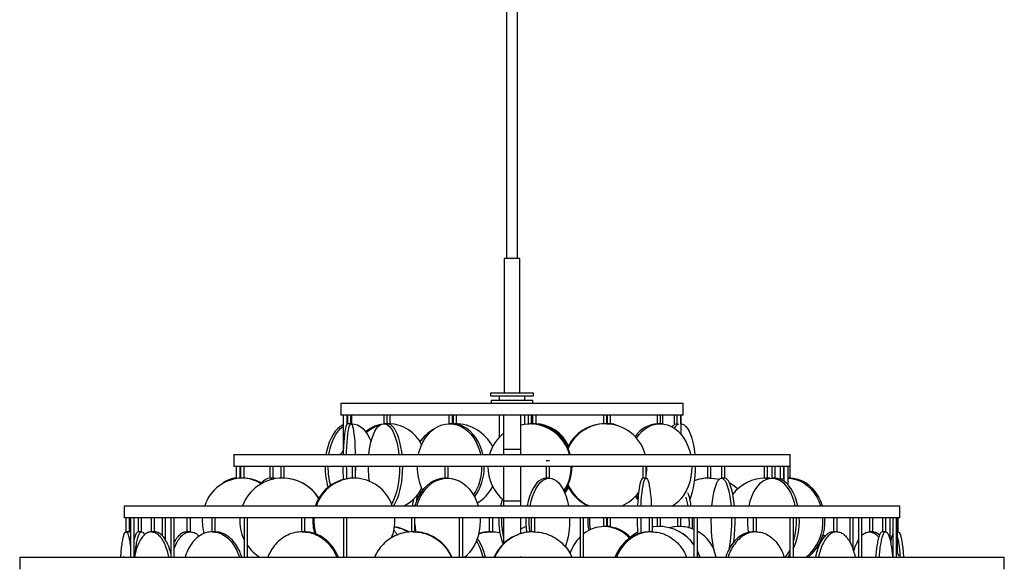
# Model space of a CAD drawing. Header units: millimetres. Extents: x 599 to 2581, y 477 to 2698.
# Tile 19 of 31: x 618 to 1193, y 1762 to 2079. Entities that reach past the tile are written whole.
import ezdxf

# ---------------------------------------------------------------- set-up
doc = ezdxf.new("R2010")
doc.units = ezdxf.units.MM

msp = doc.modelspace()

# ---------------------------------------------------------------- linework, layer by layer
at = {"color": 7, "linetype": 'Continuous', "lineweight": 25}
for p, q in [((902.68, 2617.3), (902.68, 1939.67)), ((909.18, 1939.67), (909.18, 2617.3)), ((901.28, 1939.67), (901.28, 1861.17)), ((910.58, 1939.67), (901.28, 1939.67)), ((910.58, 1861.17), (910.58, 1939.67)), ((893.43, 1861.17), (893.43, 1859.37)), ((893.43, 1861.17), (918.43, 1861.17)), ((893.43, 1859.37), (918.43, 1859.37)), ((898.43, 1859.37), (898.43, 1856.67)), ((913.43, 1856.67), (913.43, 1859.37)), ((918.43, 1859.37), (918.43, 1861.17)), ((805.93, 1855.17), (805.93, 1848.17)), ((805.93, 1855.17), (1005.93, 1855.17)), ((893.68, 1856.67), (893.68, 1855.17)), ((918.18, 1856.67), (893.68, 1856.67)), ((918.18, 1855.17), (918.18, 1856.67)), ((1005.93, 1848.17), (1005.93, 1855.17)), ((1005.93, 1848.17), (805.93, 1848.17)), ((807.43, 1848.17), (807.43, 1828.36)), ((809.43, 1848.17), (809.43, 1842.76)), ((809.87, 1848.17), (809.87, 1843.1)), ((811.87, 1843.1), (811.87, 1848.17)), ((812.49, 1843.1), (812.49, 1848.17)), ((831.02, 1848.17), (831.02, 1843.1)), ((833.02, 1843.1), (833.02, 1848.17)), ((834.75, 1843.1), (834.75, 1848.17)), ((869.11, 1848.17), (869.11, 1843.1)), ((871.11, 1843.09), (871.11, 1848.17)), ((871.54, 1848.17), (871.54, 1843.08)), ((873.54, 1843.08), (873.54, 1848.17)), ((898.43, 1848.17), (898.43, 1835.22)), ((900.93, 1848.17), (900.93, 1828.17)), ((910.93, 1848.17), (910.93, 1828.17)), ((913.43, 1842.94), (913.43, 1848.17)), ((915.4, 1848.17), (915.4, 1843.09)), ((917.4, 1843.08), (917.4, 1848.17)), ((917.98, 1848.17), (917.98, 1843.1)), ((919.98, 1843.09), (919.98, 1848.17)), ((959.3, 1848.17), (959.3, 1843.09)), ((961.3, 1843.09), (961.3, 1848.17)), ((961.44, 1848.17), (961.44, 1843.1)), ((963.44, 1843.1), (963.44, 1848.17)), ((990.73, 1848.17), (990.73, 1843.09)), ((992.73, 1843.1), (992.73, 1848.17)), ((993.94, 1843.1), (993.94, 1848.17)), ((1000.73, 1848.17), (1000.73, 1842.52)), ((1002.43, 1842.81), (1002.43, 1848.17)), ((1004.43, 1848.17), (1004.43, 1837.1)), ((1004.52, 1843.1), (1004.52, 1848.17)), ((809.69, 1843.04), (809.43, 1843.01)), ((811.94, 1843.09), (812.32, 1843.1)), ((833.27, 1843.1), (833.02, 1843.1)), ((833.33, 1843.08), (834.22, 1843.1)), ((872.53, 1843.1), (871.52, 1843.08)), ((871.54, 1843.08), (872.55, 1843.1)), ((917.62, 1843.08), (918.53, 1843.1)), ((961.22, 1843.09), (961.62, 1843.1)), ((961.62, 1843.1), (963.22, 1842.95)), ((994.27, 1842.98), (993.93, 1843.1)), ((743.43, 1825.17), (743.43, 1818.17)), ((743.43, 1825.17), (1068.43, 1825.17)), ((900.93, 1828.17), (910.93, 1828.17)), ((900.93, 1828.17), (900.93, 1825.17)), ((910.93, 1828.17), (910.93, 1825.17)), ((1068.43, 1818.17), (1068.43, 1825.17)), ((1068.43, 1818.17), (743.43, 1818.17)), ((744.93, 1818.17), (744.93, 1811.15)), ((746.93, 1818.17), (746.93, 1811.35)), ((747.21, 1811.37), (747.21, 1818.17)), ((747.44, 1818.17), (747.44, 1811.37)), ((749.44, 1811.36), (749.44, 1818.17)), ((764.55, 1818.17), (764.55, 1811.38)), ((766.55, 1811.37), (766.55, 1818.17)), ((770.93, 1818.17), (770.93, 1811.36)), ((772.93, 1811.36), (772.93, 1818.17)), ((812.53, 1818.17), (812.53, 1811.36)), ((814.53, 1811.37), (814.53, 1818.17)), ((866.61, 1818.17), (866.61, 1811.37)), ((868.61, 1811.37), (868.61, 1818.17)), ((900.93, 1818.17), (900.93, 1798.17)), ((910.93, 1818.17), (910.93, 1798.17)), ((925.86, 1818.17), (925.86, 1811.37)), ((927.86, 1821.38), (925.9, 1821.38)), ((927.86, 1811.38), (927.86, 1818.17)), ((982.28, 1818.17), (982.28, 1811.38)), ((984.28, 1811.38), (984.28, 1818.17)), ((1020.09, 1818.17), (1020.09, 1811.36)), ((1022.09, 1811.36), (1022.09, 1818.17)), ((1028.26, 1818.17), (1028.26, 1811.38)), ((1030.26, 1811.38), (1030.26, 1818.17)), ((1053.2, 1818.17), (1053.2, 1811.37)), ((1055.2, 1811.36), (1055.2, 1818.17)), ((1057.58, 1818.17), (1057.58, 1811.38)), ((1059.58, 1811.37), (1059.58, 1818.17)), ((1062.59, 1818.17), (1062.59, 1810.88)), ((1064.59, 1811.25), (1064.59, 1818.17)), ((1064.93, 1809.45), (1064.93, 1818.17)), ((1066.93, 1818.17), (1066.93, 1807.65)), ((1068.29, 1811.36), (1068.29, 1818.17)), ((747.44, 1811.37), (746.91, 1811.38)), ((1053.98, 1811.38), (1056.36, 1811.26)), ((1056.52, 1811.29), (1054.42, 1811.38)), ((852.15, 1803.63), (852.66, 1802.92)), ((852.68, 1802.94), (852.16, 1803.65)), ((979.61, 1800.06), (978.61, 1801.47)), ((679.43, 1795.17), (679.43, 1788.17)), ((679.43, 1795.17), (1132.43, 1795.17)), ((900.93, 1798.17), (910.93, 1798.17)), ((900.93, 1798.17), (900.93, 1795.17)), ((910.93, 1798.17), (910.93, 1795.17)), ((1001.05, 1795.17), (1000.65, 1795.72)), ((1132.43, 1788.17), (1132.43, 1795.17)), ((1132.43, 1788.17), (679.43, 1788.17)), ((680.47, 1788.17), (680.47, 1779.99)), ((682.47, 1779.99), (682.47, 1788.17)), ((682.93, 1788.17), (682.93, 1779.68)), ((683.19, 1788.17), (683.19, 1765.17)), ((685.19, 1765.17), (685.19, 1788.17)), ((687.66, 1788.17), (687.66, 1779.99)), ((689.66, 1779.99), (689.66, 1788.17)), ((695.25, 1788.17), (695.25, 1779.99)), ((697.25, 1779.99), (697.25, 1788.17)), ((701.59, 1788.17), (701.59, 1777.81)), ((703.59, 1775.14), (703.59, 1788.17)), ((706.64, 1788.17), (706.64, 1765.17)), ((708.64, 1765.17), (708.64, 1788.17)), ((716.12, 1788.17), (716.12, 1779.99)), ((718.12, 1779.99), (718.12, 1788.17)), ((730.56, 1788.17), (730.56, 1779.99)), ((732.56, 1779.99), (732.56, 1788.17)), ((749.49, 1788.17), (749.49, 1765.17)), ((751.49, 1765.17), (751.49, 1788.17)), ((782.93, 1788.17), (782.93, 1779.99)), ((784.93, 1779.99), (784.93, 1788.17)), ((807.56, 1788.17), (807.56, 1765.17)), ((809.56, 1765.17), (809.56, 1788.17)), ((847.25, 1788.17), (847.25, 1779.99)), ((849.25, 1779.99), (849.25, 1788.17)), ((875.16, 1788.17), (875.16, 1765.17)), ((877.16, 1765.17), (877.16, 1788.17)), ((892.65, 1788.17), (892.65, 1779.99)), ((894.65, 1779.99), (894.65, 1788.17)), ((900.93, 1788.17), (900.93, 1772.99)), ((910.93, 1788.17), (910.93, 1778.93)), ((917.21, 1788.17), (917.21, 1779.99)), ((919.21, 1779.99), (919.21, 1788.17)), ((945.68, 1788.17), (945.68, 1765.17)), ((947.68, 1765.17), (947.68, 1788.17)), ((959.3, 1788.17), (959.3, 1783.1)), ((961.3, 1783.09), (961.3, 1788.17)), ((961.45, 1783.1), (961.34, 1783.1)), ((961.44, 1788.17), (961.44, 1783.1)), ((963.42, 1783.1), (963, 1782.97)), ((963.44, 1783.1), (963.44, 1788.17)), ((985.98, 1788.17), (985.98, 1779.99)), ((987.98, 1779.99), (987.98, 1788.17)), ((990.73, 1788.17), (990.73, 1783.09)), ((992.73, 1783.08), (992.73, 1788.17)), ((993.74, 1783.1), (993, 1783.07)), ((993.94, 1783.1), (993.74, 1783.1)), ((1002.52, 1788.17), (1002.52, 1783.09)), ((1004.52, 1783.1), (1004.52, 1788.17)), ((1009.22, 1788.17), (1009.34, 1784.53)), ((1009.34, 1784.53), (1009.27, 1782.26)), ((1011.1, 1788.17), (1011.22, 1784.53)), ((1011.22, 1784.53), (1011.13, 1781.74)), ((1012.2, 1788.17), (1012.2, 1765.17)), ((1014.2, 1765.17), (1014.2, 1788.17)), ((1046.8, 1788.17), (1046.8, 1779.99)), ((1048.8, 1779.99), (1048.8, 1788.17)), ((1068.23, 1788.17), (1068.23, 1765.17)), ((1070.23, 1765.17), (1070.23, 1788.17)), ((1093.74, 1788.17), (1093.74, 1779.99)), ((1095.74, 1779.99), (1095.74, 1788.17)), ((1103.22, 1788.17), (1103.22, 1773.92)), ((1105.22, 1769.33), (1105.22, 1788.17)), ((1108.27, 1788.17), (1108.27, 1765.17)), ((1110.27, 1765.17), (1110.27, 1788.17)), ((1114.61, 1788.17), (1114.61, 1779.99)), ((1116.61, 1779.99), (1116.61, 1788.17)), ((1122.2, 1788.17), (1122.2, 1779.99)), ((1124.2, 1779.99), (1124.2, 1788.17)), ((1126.67, 1788.17), (1126.67, 1775.48)), ((1128.4, 1788.17), (1128.4, 1765.17)), ((1130.4, 1765.17), (1130.4, 1788.17)), ((1130.93, 1788.17), (1130.93, 1768.17)), ((1131.39, 1779.99), (1131.39, 1788.17)), ((1087.18, 1777.38), (1088.1, 1776.67)), ((910.93, 1765.58), (910.93, 1765.17)), ((618.43, 1765.17), (618.43, 1758.17)), ((618.43, 1765.17), (1193.43, 1765.17)), ((900.93, 1765.17), (900.93, 1765.17)), ((1193.43, 1758.17), (1193.43, 1765.17))]:
    msp.add_line(p, q, dxfattribs=at)
at = {"color": 7, "linetype": 'Continuous', "lineweight": 25, "flags": 128}
for points in [[(807.43, 1842.42), (807.33, 1842.38), (805.72, 1841.48), (804.19, 1840.24), (802.75, 1838.68), (801.43, 1836.82), (800.24, 1834.68), (799.2, 1832.3), (798.33, 1829.72), (797.64, 1826.97), (797.3, 1825.17)], [(798.97, 1825.17), (799.3, 1826.97), (799.99, 1829.72), (800.86, 1832.3), (801.9, 1834.68), (803.09, 1836.82), (804.41, 1838.68), (805.85, 1840.24), (807.38, 1841.48), (807.43, 1841.51)], [(809.87, 1843.1), (809.55, 1842.92), (809.23, 1842.38), (808.92, 1841.48), (808.63, 1840.24), (808.35, 1838.68), (808.1, 1836.82), (807.87, 1834.68), (807.67, 1832.3), (807.5, 1829.72), (807.37, 1826.97), (807.3, 1825.17)], [(809.29, 1825.17), (809.36, 1826.97), (809.49, 1829.72), (809.66, 1832.3), (809.86, 1834.68), (810.09, 1836.82), (810.34, 1838.68), (810.62, 1840.24), (810.91, 1841.48), (811.22, 1842.38), (811.54, 1842.92), (811.86, 1843.1)], [(811.86, 1843.1), (812.19, 1842.92), (812.5, 1842.38), (812.81, 1841.48), (813.11, 1840.24), (813.39, 1838.68), (813.64, 1836.82), (813.87, 1834.68), (814.07, 1832.3), (814.24, 1829.72), (814.37, 1826.97), (814.43, 1825.17)], [(812.32, 1843.1), (814, 1842.92), (815.65, 1842.38), (817.26, 1841.48), (818.79, 1840.24), (820.23, 1838.68), (821.55, 1836.82), (822.74, 1834.68), (823.64, 1832.68)], [(822.29, 1825.17), (822.51, 1826.97), (822.97, 1829.72), (823.54, 1832.3), (824.22, 1834.68), (825.01, 1836.82), (825.88, 1838.68), (826.83, 1840.24), (827.84, 1841.48), (828.9, 1842.38), (829.99, 1842.92), (831.09, 1843.1)], [(831.09, 1843.1), (832.2, 1842.92), (833.29, 1842.38), (834.35, 1841.48), (835.36, 1840.24), (836.31, 1838.68), (837.18, 1836.82), (837.96, 1834.68), (838.65, 1832.3), (839.22, 1829.72), (839.68, 1826.97), (839.9, 1825.17)], [(841.76, 1825.17), (841.54, 1826.97), (841.08, 1829.72), (840.51, 1832.3), (839.82, 1834.68), (839.04, 1836.82), (838.17, 1838.68), (837.22, 1840.24), (836.21, 1841.48), (835.15, 1842.38), (834.06, 1842.92), (832.95, 1843.1)], [(851.3, 1825.17), (851.75, 1826.97), (852.69, 1829.72), (853.87, 1832.3), (855.28, 1834.68), (856.9, 1836.82), (858.7, 1838.68), (860.66, 1840.24), (862.74, 1841.48), (864.93, 1842.38), (867.17, 1842.92), (869.46, 1843.1)], [(869.46, 1843.1), (871.74, 1842.92), (873.99, 1842.38), (876.17, 1841.48), (878.26, 1840.24), (880.21, 1838.68), (882.01, 1836.82), (883.63, 1834.68), (885.04, 1832.3), (886.22, 1829.72), (887.16, 1826.97), (887.62, 1825.17)], [(888.92, 1825.17), (888.47, 1826.97), (887.53, 1829.72), (886.34, 1832.3), (884.93, 1834.68), (883.32, 1836.82), (881.52, 1838.68), (879.56, 1840.24), (877.48, 1841.48), (875.29, 1842.38), (873.05, 1842.92), (870.76, 1843.1)], [(910.93, 1842.52), (913.24, 1842.92), (916.18, 1843.1)], [(978.61, 1834.74), (980.15, 1836.82), (981.9, 1838.68), (983.82, 1840.24), (985.85, 1841.48), (987.98, 1842.38), (990.18, 1842.92), (992.41, 1843.1)], [(992.41, 1843.1), (994.64, 1842.92), (996.83, 1842.38), (998.96, 1841.48), (1001, 1840.24), (1002.91, 1838.68), (1004.67, 1836.82), (1006.25, 1834.68), (1007.62, 1832.3), (1008.78, 1829.72), (1009.69, 1826.97), (1010.14, 1825.17)], [(1004.46, 1843.1), (1005.49, 1842.92), (1006.5, 1842.38), (1007.49, 1841.48), (1008.43, 1840.24), (1009.31, 1838.68), (1010.13, 1836.82), (1010.86, 1834.68), (1011.49, 1832.3), (1012.03, 1829.72), (1012.45, 1826.97), (1012.66, 1825.17)], [(814.54, 1818.17), (814.54, 1818.1), (814.53, 1815.74)], [(840.27, 1818.17), (840.27, 1818.1), (840.2, 1815.09), (840, 1812.12), (839.68, 1809.24), (839.22, 1806.49), (838.65, 1803.9), (837.96, 1801.53), (837.18, 1799.39), (836.31, 1797.53), (835.56, 1796.26)], [(836.61, 1795.17), (837.22, 1795.97), (838.17, 1797.53), (839.04, 1799.39), (839.82, 1801.53), (840.51, 1803.9), (841.08, 1806.49), (841.54, 1809.24), (841.87, 1812.12), (842.07, 1815.09), (842.13, 1818.1), (842.13, 1818.17)], [(1010.9, 1818.17), (1010.9, 1818.1), (1010.76, 1815.09), (1010.36, 1812.12), (1009.69, 1809.24), (1008.78, 1806.49), (1007.62, 1803.9), (1006.25, 1801.53), (1004.67, 1799.39), (1002.91, 1797.53), (1001, 1795.97), (999.77, 1795.17)], [(764.64, 1811.38), (765.88, 1811.2), (766.76, 1810.84)], [(768.05, 1811.08), (767.71, 1811.2), (766.46, 1811.38)], [(866.96, 1811.38), (864.66, 1811.2), (862.4, 1810.65), (860.2, 1809.75), (858.1, 1808.52), (856.13, 1806.95), (854.31, 1805.09), (852.69, 1802.96), (851.27, 1800.58), (850.07, 1798), (849.13, 1795.24), (849.11, 1795.17)], [(850.4, 1795.17), (850.42, 1795.24), (851.37, 1798), (852.56, 1800.58), (853.98, 1802.96), (855.61, 1805.09), (857.42, 1806.95), (859.39, 1808.52), (861.49, 1809.75), (863.69, 1810.65), (865.95, 1811.2), (868.25, 1811.38)], [(868.25, 1811.38), (870.55, 1811.2), (872.82, 1810.65), (875.01, 1809.75), (877.11, 1808.52), (879.08, 1806.95), (880.9, 1805.09), (882.53, 1802.96), (883.95, 1800.58), (885.14, 1798), (886.08, 1795.24), (886.1, 1795.17)], [(925.98, 1811.38), (924.54, 1811.2), (923.12, 1810.65), (921.74, 1809.75), (920.43, 1808.52), (919.2, 1806.95), (918.06, 1805.09), (917.04, 1802.96), (916.15, 1800.58), (915.41, 1798), (914.81, 1795.24), (914.8, 1795.17)], [(916.56, 1795.17), (916.57, 1795.24), (917.16, 1798), (917.91, 1800.58), (918.8, 1802.96), (919.82, 1805.09), (920.95, 1806.95), (922.19, 1808.52), (923.5, 1809.75), (924.88, 1810.65), (926.3, 1811.2), (927.74, 1811.38)], [(927.74, 1811.38), (929.17, 1811.2), (930.59, 1810.65), (931.97, 1809.75), (933.28, 1808.52), (934.52, 1806.95), (935.65, 1805.09), (936.67, 1802.96), (937.56, 1800.58), (938.31, 1798), (938.9, 1795.24), (938.91, 1795.17)], [(982.29, 1811.38), (981.9, 1811.2), (981.52, 1810.65), (981.16, 1809.75), (980.8, 1808.52), (980.47, 1806.95), (980.17, 1805.09), (979.89, 1802.96), (979.66, 1800.58), (979.46, 1798), (979.3, 1795.24), (979.29, 1795.17)], [(981.28, 1795.17), (981.28, 1795.24), (981.44, 1798), (981.64, 1800.58), (981.88, 1802.96), (982.15, 1805.09), (982.46, 1806.95), (982.79, 1808.52), (983.14, 1809.75), (983.51, 1810.65), (983.89, 1811.2), (984.27, 1811.38)], [(984.27, 1811.38), (984.66, 1811.2), (985.04, 1810.65), (985.41, 1809.75), (985.76, 1808.52), (986.09, 1806.95), (986.4, 1805.09), (986.67, 1802.96), (986.91, 1800.58), (987.11, 1798), (987.27, 1795.24), (987.27, 1795.17)], [(1021.24, 1811.38), (1024.22, 1811.2), (1026.92, 1810.71)], [(1022.7, 1795.17), (1022.7, 1795.24), (1023, 1798), (1023.37, 1800.58), (1023.82, 1802.96), (1024.33, 1805.09), (1024.9, 1806.95), (1025.51, 1808.52), (1026.17, 1809.75), (1026.86, 1810.65), (1027.57, 1811.2), (1028.29, 1811.38)], [(1028.29, 1811.38), (1029.01, 1811.2), (1029.72, 1810.65), (1030.41, 1809.75), (1031.06, 1808.52), (1031.68, 1806.95), (1032.25, 1805.09), (1032.76, 1802.96), (1033.2, 1800.58), (1033.58, 1798), (1033.87, 1795.24), (1033.88, 1795.17)], [(1030.25, 1811.38), (1030.26, 1811.38), (1030.17, 1811.37), (1029.98, 1811.36), (1029.71, 1811.36), (1029.38, 1811.36), (1029.05, 1811.36), (1028.74, 1811.37), (1028.49, 1811.37), (1028.32, 1811.38), (1028.29, 1811.38), (1028.29, 1811.38)], [(1035.82, 1795.17), (1035.82, 1795.24), (1035.52, 1798), (1035.15, 1800.58), (1034.7, 1802.96), (1034.19, 1805.09), (1033.62, 1806.95), (1033.01, 1808.52), (1032.35, 1809.75), (1031.66, 1810.65), (1030.95, 1811.2), (1030.23, 1811.38)], [(1044.35, 1795.24), (1044.35, 1795.24), (1045.07, 1798), (1045.96, 1800.58), (1047.03, 1802.96), (1048.25, 1805.09), (1049.62, 1806.95), (1051.1, 1808.52), (1052.68, 1809.75), (1054.33, 1810.65), (1056.03, 1811.2), (1057.76, 1811.38)], [(1057.76, 1811.38), (1059.49, 1811.2), (1061.19, 1810.65), (1062.85, 1809.75), (1064.43, 1808.52), (1065.91, 1806.95), (1067.27, 1805.09), (1068.5, 1802.96), (1069.56, 1800.58), (1070.46, 1798), (1071.17, 1795.24), (1071.19, 1795.17)], [(1072.82, 1795.17), (1072.81, 1795.24), (1072.1, 1798), (1071.2, 1800.58), (1070.13, 1802.96), (1068.91, 1805.09), (1067.55, 1806.95), (1066.06, 1808.52), (1064.49, 1809.75), (1062.83, 1810.65), (1061.13, 1811.2), (1059.4, 1811.38)], [(1062.39, 1810.83), (1064.23, 1811.2), (1064.93, 1811.28)], [(1066.93, 1811.38), (1069.23, 1811.2), (1071.7, 1810.65), (1074.09, 1809.75), (1076.38, 1808.52), (1078.53, 1806.95), (1080.5, 1805.09), (1082.28, 1802.96), (1083.82, 1800.58), (1085.12, 1798), (1086.15, 1795.24), (1086.17, 1795.17)], [(1087.28, 1795.17), (1087.26, 1795.24), (1086.23, 1798), (1084.94, 1800.58), (1083.39, 1802.96), (1081.62, 1805.09), (1079.64, 1806.95), (1077.5, 1808.52), (1075.21, 1809.75), (1072.81, 1810.65), (1070.35, 1811.2), (1067.84, 1811.38)], [(936.86, 1802.51), (937.78, 1803.9), (938.91, 1805.94)], [(977.84, 1800.62), (978.8, 1799.39), (979.5, 1798.6)], [(900.79, 1795.17), (900.81, 1795.24), (900.93, 1795.74)], [(887.27, 1788.17), (887.32, 1786.38), (887.18, 1783.37), (886.77, 1780.4), (886.08, 1777.51), (885.14, 1774.76), (883.95, 1772.18), (882.53, 1769.8), (880.9, 1767.67), (879.08, 1765.8), (878.35, 1765.17)], [(964.05, 1782.82), (963.92, 1782.92), (963.42, 1783.1)], [(991.69, 1783.1), (988.68, 1782.92), (987.98, 1782.83)], [(1003.09, 1783.1), (1000.36, 1782.92), (997.71, 1782.39)], [(1025.12, 1765.17), (1024.9, 1765.8), (1024.33, 1767.67), (1023.82, 1769.8), (1023.37, 1772.18), (1023, 1774.76), (1022.7, 1777.51), (1022.49, 1780.4), (1022.36, 1783.37), (1022.32, 1786.38), (1022.33, 1788.17)], [(979.2, 1779.76), (977.5, 1778.68), (975.18, 1776.86)], [(1015.73, 1765.17), (1015.13, 1766.97), (1014.2, 1769.11)], [(1015.64, 1765.17), (1015.04, 1766.97), (1014.2, 1768.92)], [(1067, 1765.17), (1067.55, 1765.8), (1068.23, 1766.68)]]:
    msp.add_lwpolyline(points, dxfattribs=at)
at = {"color": 7, "linetype": 'Continuous', "lineweight": 25}
for centre, radius, start, end in [((833.66, 1822.38), 20.77, 101.47654, 129.51988), ((834.77, 1822.11), 21.08, 106.32038, 131.45672), ((833.56, 1821.36), 21.75, 25.74538, 88.25214), ((872.55, 1818.11), 25, 27.87748, 89.99887), ((915.94, 1818.61), 24.49, 15.53666, 89.44109), ((916.43, 1818.67), 24.43, 15.43509, 89.54265), ((917.83, 1820.8), 22.31, 22.5268, 88.19543), ((918.88, 1821.07), 22.04, 24.67532, 88.54873), ((960.24, 1818.94), 24.16, 90.47676, 154.48297), ((960.76, 1818.92), 24.18, 90.49147, 156.01578), ((960.25, 1818.74), 24.37, 15.3144, 89.2967), ((963.16, 1834.04), 9.07, 63.00747, 89.44861), ((991.95, 1826.17), 16.96, 92.99334, 146.28135), ((1003.12, 1838.46), 4.69, 98.43926, 143.21875), ((1006.05, 1837.16), 6.35, 116.37381, 148.41135), ((872.53, 1818.11), 25, 120.42932, 144.6273), ((872.56, 1818.11), 25, 120.72399, 144.6839), ((916.89, 1818.31), 25.03, 129.6193, 164.09943), ((804.43, 1828.17), 3, 270, 352.24664), ((838.1, 1817.88), 41.37, 179.59192, 196.77245), ((840.79, 1817.99), 42.39, 179.75039, 195.02673), ((1031.7, 1818.05), 224.51, 179.96811, 181.90363), ((1034.43, 1818.05), 225.25, 179.96954, 181.78589), ((887.36, 1818.04), 65.44, 179.88763, 187.35711), ((881.61, 1817.93), 31.08, 179.5546, 205.99994), ((858.51, 1817.72), 29.88, 326.80475, 0.86781), ((860.13, 1817.68), 29.57, 324.07428, 0.96493), ((917.09, 1818.03), 25.27, 179.67915, 230.23901), ((915.05, 1818.08), 25.48, 326.26471, 0.20559), ((915.51, 1818.08), 25.47, 325.179, 0.20805), ((958.93, 1818.1), 25.81, 349.20256, 0.15653), ((960.65, 1816.7), 52.38, 339.65439, 1.60672), ((748.62, 1788.23), 23.15, 91.44457, 162.55921), ((745.81, 1797.04), 14.35, 93.5269, 129.63236), ((747.96, 1789.75), 21.63, 57.86812, 89.79672), ((771.9, 1786.39), 24.98, 90.01021, 159.42829), ((748.77, 1789.81), 21.57, 58.99079, 89.83667), ((765.35, 1804.7), 6.72, 96.08885, 146.75032), ((771.9, 1786.4), 24.98, 31.78622, 89.99261), ((771.97, 1786.4), 24.98, 31.94594, 89.99327), ((813.68, 1787.54), 23.85, 91.15413, 161.32152), ((814.25, 1787.66), 23.72, 90.9448, 161.53085), ((813.38, 1787.54), 23.85, 18.67848, 88.84587), ((1021.24, 1786.9), 24.48, 90.00585, 110.87015), ((1020.94, 1786.9), 24.48, 90.0055, 110.09529), ((1054.07, 1787.18), 24.2, 90.19975, 142.36369), ((872.55, 1818.1), 25, 301.444, 332.12165), ((914.96, 1817.38), 25.73, 326.88653, 335.84635), ((960.52, 1817.51), 24.52, 205.74821, 245.62559), ((961.11, 1817.59), 24.63, 204.30715, 245.53923), ((1021.12, 1786.67), 24.74, 47.86896, 61.05558), ((832.45, 1815.83), 23.18, 297.02592, 333.26344), ((901.26, 1789.78), 51.84, 166.7187, 170.8943), ((960.18, 1817.34), 24.32, 294.28424, 324.2183), ((909.53, 1788.07), 62.16, 169.9415, 173.44107), ((931.67, 1787.52), 33.32, 159.74653, 166.71747), ((752.14, 1786.38), 27.07, 176.19269, 195.89112), ((771.93, 1786.38), 25.01, 175.88586, 206.23913), ((815.95, 1786.38), 26.37, 176.09263, 196.63302), ((816.6, 1786.38), 26.36, 176.0913, 197.35757), ((811.22, 1786.37), 26.26, 337.26224, 3.94304), ((833.39, 1759.77), 23.34, 59.21698, 80.50659), ((833.96, 1759.78), 23.33, 59.42585, 81.90272), ((881.29, 1786.32), 32.1, 183.62769, 191.70516), ((934.95, 1786.22), 36.73, 176.95427, 201.37995), ((938.1, 1786.34), 38.32, 177.25529, 194.07727), ((915.86, 1774.81), 8.33, 101.83474, 126.27881), ((965.29, 1786.36), 51.26, 177.97813, 187.54508), ((967.09, 1786.37), 51.29, 177.98027, 187.36505), ((894.66, 1785.94), 45.04, 340.69705, 2.84273), ((959.95, 1763.48), 19.62, 90.48208, 128.73982), ((978.9, 1786.38), 28.68, 176.41317, 191.20087), ((979.9, 1786.38), 28.7, 176.41485, 190.27144), ((959.5, 1763), 20.1, 40.9865, 89.18869), ((960.53, 1763.06), 20.04, 42.45839, 89.22375), ((1167.89, 1786.36), 188.8, 179.44834, 182.36934), ((1170.68, 1786.36), 189.61, 179.4517, 182.17117), ((991.68, 1758.14), 24.96, 34.7207, 89.99037), ((991.78, 1758.14), 24.96, 35.09709, 89.99046), ((1003.95, 1762.4), 20.7, 90.03614, 106.26177), ((1003.9, 1762.24), 20.86, 66.55508, 89.90282), ((949.91, 1785.75), 84.37, 349.0854, 1.64301), ((942.42, 1786.16), 93.79, 352.36208, 1.22981), ((1086.21, 1786.37), 42.78, 177.57959, 189.16794), ((1035.08, 1786.13), 38.67, 335.33158, 3.03099), ((1031.61, 1786.23), 40.5, 342.45795, 2.74931), ((1060.87, 1785.85), 26.68, 309.19876, 5.00264), ((1061.98, 1785.85), 26.68, 309.19876, 5.00264), ((826.21, 1771.57), 14.28, 28.00924, 41.36983), ((963.63, 1759.35), 25.19, 135.47538, 161.49683), ((1002.44, 1759.77), 23.74, 26.3531, 60.30014), ((771.91, 1786.37), 24.99, 215.21696, 238.00092), ((860.87, 1759.49), 28.73, 11.40088, 32.24756), ((862.78, 1759.66), 28.18, 11.28895, 35.78157), ((677.93, 1768.17), 3, 270, 300.12125), ((1050.56, 1778.56), 19.95, 317.87633, 332.32346), ((1133.93, 1768.17), 3, 180, 225.04263)]:
    msp.add_arc(centre, radius, start, end, dxfattribs=at)
for points, knots in [([(811.86, 1843.1), (811.84, 1843.1), (811.79, 1843.1), (811.59, 1843.1), (811.31, 1843.09), (810.98, 1843.08), (810.64, 1843.08), (810.33, 1843.09), (810.07, 1843.09), (809.9, 1843.1), (809.88, 1843.1), (809.87, 1843.1)], [0, 0, 0, 0, 0.111128, 0.222253, 0.333435, 0.444653, 0.55581, 0.666904, 0.778031, 0.889236, 1, 1, 1, 1]), ([(812.32, 1843.1), (812.25, 1843.1), (812.14, 1843.1), (811.97, 1843.1), (811.9, 1843.1)], [0, 0, 0, 0, 0.610402, 1, 1, 1, 1]), ([(833.02, 1843.1), (833.01, 1843.1), (833, 1843.1), (832.84, 1843.09), (832.6, 1843.08), (832.29, 1843.08), (831.95, 1843.09), (831.61, 1843.09), (831.33, 1843.1), (831.17, 1843.1), (831.11, 1843.1), (831.09, 1843.1)], [0, 0, 0, 0, 0.107982, 0.229926, 0.351911, 0.473829, 0.595678, 0.717563, 0.839533, 0.961504, 1, 1, 1, 1]), ([(834.22, 1843.1), (834.12, 1843.1), (833.91, 1843.1), (833.57, 1843.1), (833.26, 1843.09), (833.1, 1843.09), (833.03, 1843.08)], [0, 0, 0, 0, 0.25825, 0.516495, 0.77487, 1, 1, 1, 1]), ([(871.1, 1843.09), (871.1, 1843.09), (871.11, 1843.09), (871.01, 1843.08), (870.8, 1843.08), (870.51, 1843.09), (870.18, 1843.09), (869.84, 1843.1), (869.6, 1843.1), (869.48, 1843.1), (869.46, 1843.1)], [0, 0, 0, 0, 0.066757, 0.214589, 0.36234, 0.510007, 0.657718, 0.805532, 0.953347, 1, 1, 1, 1]), ([(872.55, 1843.1), (872.44, 1843.1), (872.22, 1843.1), (871.92, 1843.1), (871.69, 1843.09), (871.56, 1843.08), (871.55, 1843.08), (871.55, 1843.08)], [0, 0, 0, 0, 0.212804, 0.425604, 0.638511, 0.851488, 1, 1, 1, 1]), ([(917.4, 1843.08), (917.4, 1843.08), (917.42, 1843.08), (917.35, 1843.08), (917.2, 1843.09), (916.94, 1843.09), (916.62, 1843.1), (916.36, 1843.1), (916.21, 1843.1), (916.18, 1843.1)], [0, 0, 0, 0, 0.003629, 0.191066, 0.378396, 0.565781, 0.753298, 0.940816, 1, 1, 1, 1]), ([(919.97, 1843.09), (919.97, 1843.09), (919.97, 1843.08), (919.83, 1843.08), (919.6, 1843.09), (919.3, 1843.09), (918.96, 1843.1), (918.7, 1843.1), (918.56, 1843.1), (918.53, 1843.1)], [0, 0, 0, 0, 0.12175, 0.286966, 0.452088, 0.617259, 0.782545, 0.947833, 1, 1, 1, 1]), ([(960.55, 1843.1), (960.44, 1843.1), (960.21, 1843.1), (959.88, 1843.1), (959.59, 1843.09), (959.39, 1843.08), (959.29, 1843.08), (959.31, 1843.08), (959.31, 1843.09)], [0, 0, 0, 0, 0.184685, 0.369366, 0.554141, 0.738975, 0.923709, 1, 1, 1, 1]), ([(963.43, 1843.1), (963.43, 1843.1), (963.45, 1843.09), (963.37, 1843.09), (963.2, 1843.08), (962.93, 1843.08), (962.6, 1843.09), (962.26, 1843.09), (961.94, 1843.1), (961.73, 1843.1), (961.64, 1843.1), (961.62, 1843.1)], [0, 0, 0, 0, 0.022384, 0.15603, 0.28972, 0.423338, 0.556879, 0.69046, 0.824134, 0.95781, 1, 1, 1, 1]), ([(992.41, 1843.1), (992.32, 1843.1), (992.14, 1843.1), (991.8, 1843.1), (991.46, 1843.09), (991.15, 1843.08), (990.91, 1843.08), (990.76, 1843.09), (990.75, 1843.09), (990.74, 1843.09)], [0, 0, 0, 0, 0.146, 0.291997, 0.438067, 0.584185, 0.730224, 0.876179, 1, 1, 1, 1]), ([(993.93, 1843.1), (993.93, 1843.1), (993.93, 1843.1), (993.81, 1843.1), (993.59, 1843.09), (993.3, 1843.08), (992.99, 1843.08), (992.81, 1843.09), (992.73, 1843.09)], [0, 0, 0, 0, 0.11369, 0.302439, 0.491282, 0.680188, 0.86899, 1, 1, 1, 1]), ([(747.19, 1811.37), (747.19, 1811.37), (747.19, 1811.36), (747.1, 1811.36), (746.97, 1811.36), (746.93, 1811.36)], [0, 0, 0, 0, 0.2894549, 0.7411441, 1, 1, 1, 1]), ([(749.42, 1811.36), (749.42, 1811.36), (749.43, 1811.36), (749.32, 1811.36), (749.1, 1811.36), (748.81, 1811.37), (748.48, 1811.38), (748.21, 1811.38), (748.08, 1811.38), (748.04, 1811.38)], [0, 0, 0, 0, 0.093054, 0.263662, 0.434174, 0.602474, 0.773125, 0.94378, 1, 1, 1, 1]), ([(766.54, 1811.37), (766.54, 1811.37), (766.53, 1811.37), (766.4, 1811.36), (766.17, 1811.36), (765.86, 1811.36), (765.52, 1811.36), (765.19, 1811.37), (764.9, 1811.38), (764.72, 1811.38), (764.66, 1811.38), (764.64, 1811.38)], [0, 0, 0, 0, 0.091525, 0.215716, 0.339948, 0.464113, 0.588206, 0.710691, 0.834886, 0.959085, 1, 1, 1, 1]), ([(772.92, 1811.36), (772.92, 1811.36), (772.93, 1811.36), (772.83, 1811.36), (772.63, 1811.37), (772.34, 1811.38), (772.08, 1811.38), (771.94, 1811.38), (771.9, 1811.38)], [0, 0, 0, 0, 0.094266, 0.304004, 0.511021, 0.720932, 0.930847, 1, 1, 1, 1]), ([(813.86, 1811.38), (813.75, 1811.38), (813.53, 1811.38), (813.19, 1811.37), (812.89, 1811.36), (812.67, 1811.36), (812.54, 1811.36), (812.54, 1811.36), (812.54, 1811.36)], [0, 0, 0, 0, 0.177032, 0.354061, 0.531178, 0.708354, 0.885433, 1, 1, 1, 1]), ([(868.25, 1811.38), (868.16, 1811.38), (867.97, 1811.38), (867.63, 1811.37), (867.3, 1811.36), (866.99, 1811.36), (866.76, 1811.36), (866.62, 1811.36), (866.62, 1811.37), (866.62, 1811.37)], [0, 0, 0, 0, 0.148254, 0.296505, 0.44483, 0.593204, 0.741497, 0.889706, 1, 1, 1, 1]), ([(927.74, 1811.38), (927.67, 1811.38), (927.55, 1811.38), (927.25, 1811.37), (926.92, 1811.36), (926.58, 1811.36), (926.27, 1811.36), (926.03, 1811.36), (925.88, 1811.37), (925.87, 1811.37), (925.86, 1811.37)], [0, 0, 0, 0, 0.127528, 0.255053, 0.382643, 0.510274, 0.637836, 0.765325, 0.891161, 1, 1, 1, 1]), ([(984.27, 1811.38), (984.25, 1811.38), (984.2, 1811.38), (983.99, 1811.37), (983.71, 1811.36), (983.38, 1811.36), (983.04, 1811.36), (982.72, 1811.36), (982.48, 1811.37), (982.31, 1811.38), (982.29, 1811.38), (982.28, 1811.38)], [0, 0, 0, 0, 0.111893, 0.223784, 0.335731, 0.447715, 0.559638, 0.671497, 0.781906, 0.893857, 1, 1, 1, 1]), ([(1021.24, 1811.38), (1021.12, 1811.38), (1020.9, 1811.38), (1020.58, 1811.37), (1020.31, 1811.36), (1020.15, 1811.36), (1020.07, 1811.36), (1020.09, 1811.36), (1020.09, 1811.36)], [0, 0, 0, 0, 0.196104, 0.392204, 0.588403, 0.784666, 0.980822, 1, 1, 1, 1]), ([(1055.2, 1811.36), (1055.19, 1811.36), (1055.17, 1811.36), (1055, 1811.36), (1054.74, 1811.37), (1054.43, 1811.38), (1054.16, 1811.38), (1054.02, 1811.38), (1053.98, 1811.38)], [0, 0, 0, 0, 0.1877035, 0.3758046, 0.5614657, 0.7497214, 0.9379806, 1, 1, 1, 1]), ([(1059.57, 1811.37), (1059.58, 1811.37), (1059.59, 1811.37), (1059.51, 1811.36), (1059.34, 1811.36), (1059.07, 1811.36), (1058.74, 1811.36), (1058.4, 1811.37), (1058.08, 1811.38), (1057.87, 1811.38), (1057.78, 1811.38), (1057.76, 1811.38)], [0, 0, 0, 0, 0.024973, 0.158262, 0.291595, 0.424856, 0.55804, 0.689497, 0.822791, 0.956087, 1, 1, 1, 1]), ([(1068.28, 1811.36), (1068.28, 1811.36), (1068.3, 1811.36), (1068.23, 1811.36), (1068.06, 1811.36), (1067.8, 1811.36), (1067.48, 1811.37), (1067.18, 1811.37), (1067, 1811.38), (1066.93, 1811.38)], [0, 0, 0, 0, 0.015988, 0.189981, 0.363879, 0.537678, 0.709223, 0.883165, 1, 1, 1, 1]), ([(1007.39, 1800.24), (1007.57, 1799.65), (1008.03, 1798.14), (1008.32, 1796.29), (1008.5, 1795.17)], [0, 0, 0, 0, 0.391246, 1, 1, 1, 1]), ([(1008.47, 1802.8), (1008.55, 1802.61), (1009.07, 1801.39), (1009.75, 1798.83), (1010.19, 1796.27), (1010.38, 1795.17)], [0, 0, 0, 0, 0.0990449, 0.6138481, 1, 1, 1, 1]), ([(961.29, 1783.09), (961.28, 1783.09), (961.27, 1783.08), (961.11, 1783.08), (960.86, 1783.09), (960.55, 1783.09), (960.21, 1783.1), (959.95, 1783.1), (959.82, 1783.1), (959.79, 1783.1)], [0, 0, 0, 0, 0.146955, 0.307424, 0.467802, 0.626099, 0.786609, 0.947121, 1, 1, 1, 1]), ([(963.42, 1783.1), (963.39, 1783.1), (963.33, 1783.1), (963.11, 1783.1), (962.82, 1783.09), (962.49, 1783.08), (962.15, 1783.08), (961.84, 1783.09), (961.61, 1783.09), (961.46, 1783.1), (961.45, 1783.1), (961.44, 1783.1)], [0, 0, 0, 0, 0.113373, 0.226743, 0.340171, 0.453636, 0.567039, 0.680377, 0.792245, 0.905677, 1, 1, 1, 1]), ([(992.72, 1783.08), (992.72, 1783.08), (992.73, 1783.08), (992.63, 1783.09), (992.42, 1783.09), (992.13, 1783.1), (991.87, 1783.1), (991.72, 1783.1), (991.69, 1783.1)], [0, 0, 0, 0, 0.100482, 0.308781, 0.514378, 0.722847, 0.931321, 1, 1, 1, 1]), ([(1003.94, 1783.1), (1003.83, 1783.1), (1003.62, 1783.1), (1003.28, 1783.1), (1002.96, 1783.09), (1002.71, 1783.08), (1002.55, 1783.08), (1002.53, 1783.09), (1002.52, 1783.09)], [0, 0, 0, 0, 0.167985, 0.335966, 0.504032, 0.672153, 0.840182, 1, 1, 1, 1]), ([(680.48, 1780.01), (680.25, 1779.92), (679.8, 1779.73), (679.14, 1778.25), (678.53, 1775.94), (678, 1772.8), (677.58, 1769.19), (677.39, 1766.44), (677.31, 1765.17)], [0, 0, 0, 0, 0.170567, 0.3411339, 0.5117009, 0.6822678, 0.8528348, 1, 1, 1, 1]), ([(680.48, 1780.01), (680.71, 1779.92), (681.16, 1779.73), (681.82, 1778.25), (682.42, 1775.92), (682.89, 1773.28), (683.11, 1771.22), (683.19, 1770.46)], [0, 0, 0, 0, 0.2178646, 0.4357293, 0.6535939, 0.8714586, 1, 1, 1, 1]), ([(682.46, 1780.01), (682.46, 1780.01), (682.47, 1780.01), (682.29, 1780), (681.99, 1780), (681.61, 1779.99), (681.21, 1780), (680.85, 1780), (680.58, 1780.01), (680.51, 1780.01), (680.48, 1780.01)], [0, 0, 0, 0, 0.125415, 0.250147, 0.375123, 0.500211, 0.625252, 0.750196, 0.875095, 1, 1, 1, 1]), ([(683.19, 1779.41), (683.18, 1779.45), (682.94, 1779.98), (682.69, 1780), (682.46, 1780.01)], [0, 0, 0, 0, 0.079319, 1, 1, 1, 1]), ([(687.67, 1780.01), (687.39, 1779.92), (686.82, 1779.75), (686.01, 1778.2), (685.46, 1776.74), (685.22, 1775.59), (685.19, 1775.48)], [0, 0, 0, 0, 0.322231, 0.644462, 0.966693, 1, 1, 1, 1]), ([(695.35, 1780.01), (694.63, 1779.92), (693.2, 1779.73), (691.13, 1778.25), (689.22, 1775.94), (687.56, 1772.8), (686.22, 1769.19), (685.64, 1766.44), (685.37, 1765.17)], [0, 0, 0, 0, 0.170567, 0.341134, 0.511701, 0.682268, 0.852835, 1, 1, 1, 1]), ([(685.69, 1765.17), (685.8, 1766.44), (686.03, 1769.19), (686.56, 1772.8), (687.22, 1775.94), (687.97, 1778.25), (688.79, 1779.73), (689.36, 1779.92), (689.64, 1780.01)], [0, 0, 0, 0, 0.147165, 0.317732, 0.488299, 0.658866, 0.829433, 1, 1, 1, 1]), ([(689.64, 1780.01), (689.61, 1780.01), (689.53, 1780.01), (689.25, 1780), (688.88, 1780), (688.48, 1779.99), (688.11, 1780), (687.82, 1780), (687.65, 1780.01), (687.67, 1780.01), (687.67, 1780.01)], [0, 0, 0, 0, 0.1254146, 0.2501474, 0.3751227, 0.500211, 0.6252522, 0.7501959, 0.8750954, 1, 1, 1, 1]), ([(689.64, 1780.01), (689.93, 1779.93), (690.48, 1779.78), (691.01, 1778.71), (691.26, 1778.18)], [0, 0, 0, 0, 0.5131315, 1, 1, 1, 1]), ([(695.35, 1780.01), (696.07, 1779.92), (697.5, 1779.73), (699.57, 1778.25), (701.48, 1775.94), (703.15, 1772.8), (704.48, 1769.19), (705.07, 1766.44), (705.34, 1765.17)], [0, 0, 0, 0, 0.170567, 0.341134, 0.511701, 0.682268, 0.852835, 1, 1, 1, 1]), ([(697.24, 1780.01), (697.23, 1780.01), (697.22, 1780), (697.02, 1780), (696.7, 1779.99), (696.31, 1780), (695.92, 1780), (695.56, 1780.01), (695.42, 1780.01), (695.35, 1780.01)], [0, 0, 0, 0, 0.12379, 0.269825, 0.415992, 0.562104, 0.708102, 0.854048, 1, 1, 1, 1]), ([(706.64, 1767.3), (706.52, 1767.84), (706.07, 1769.84), (704.93, 1772.78), (703.28, 1775.94), (701.37, 1778.25), (699.3, 1779.73), (697.87, 1779.92), (697.15, 1780.01)], [0, 0, 0, 0, 0.0691486, 0.2553189, 0.4414892, 0.6276594, 0.8138297, 1, 1, 1, 1]), ([(708.64, 1769.93), (708.98, 1770.88), (709.78, 1773.13), (711.45, 1775.92), (713.48, 1778.25), (715.7, 1779.73), (717.23, 1779.92), (718, 1780.01)], [0, 0, 0, 0, 0.153966, 0.365475, 0.576983, 0.788492, 1, 1, 1, 1]), ([(716.23, 1780.01), (715.47, 1779.92), (713.93, 1779.74), (711.72, 1778.23), (709.92, 1776.3), (708.99, 1774.57), (708.64, 1773.92)], [0, 0, 0, 0, 0.277429, 0.554858, 0.832287, 1, 1, 1, 1]), ([(730.84, 1780.01), (729.7, 1779.92), (727.43, 1779.73), (724.15, 1778.25), (721.13, 1775.94), (718.49, 1772.8), (716.37, 1769.19), (715.44, 1766.44), (715.01, 1765.17)], [0, 0, 0, 0, 0.170567, 0.341134, 0.511701, 0.682268, 0.852835, 1, 1, 1, 1]), ([(718, 1780.01), (717.92, 1780.01), (717.77, 1780.01), (717.41, 1780), (717.02, 1780), (716.63, 1779.99), (716.33, 1780), (716.14, 1780), (716.13, 1780.01), (716.13, 1780.01)], [0, 0, 0, 0, 0.1484925, 0.2961778, 0.4441502, 0.5922564, 0.7403068, 0.8882418, 1, 1, 1, 1]), ([(718, 1780.01), (718.77, 1779.91), (720.3, 1779.7), (722.06, 1778.67), (722.95, 1777.6), (723.18, 1777.33)], [0, 0, 0, 0, 0.4277002, 0.8554003, 1, 1, 1, 1]), ([(730.84, 1780.01), (731.98, 1779.92), (734.25, 1779.73), (737.53, 1778.25), (740.55, 1775.94), (743.19, 1772.8), (745.31, 1769.19), (746.23, 1766.44), (746.66, 1765.17)], [0, 0, 0, 0, 0.170567, 0.3411339, 0.5117009, 0.6822678, 0.8528348, 1, 1, 1, 1]), ([(732.55, 1780), (732.56, 1780), (732.58, 1780), (732.49, 1780), (732.27, 1779.99), (731.93, 1780), (731.54, 1780), (731.14, 1780.01), (730.94, 1780.01), (730.84, 1780.01)], [0, 0, 0, 0, 0.007565, 0.17297, 0.338526, 0.504019, 0.669382, 0.834688, 1, 1, 1, 1]), ([(748.1, 1765.17), (747.67, 1766.44), (746.75, 1769.19), (744.63, 1772.8), (741.99, 1775.94), (738.97, 1778.25), (735.69, 1779.73), (733.41, 1779.92), (732.28, 1780.01)], [0, 0, 0, 0, 0.147165, 0.317732, 0.488299, 0.658866, 0.829433, 1, 1, 1, 1]), ([(783.46, 1780.01), (782.02, 1779.92), (779.13, 1779.73), (774.96, 1778.25), (771.12, 1775.94), (767.77, 1772.8), (765.07, 1769.19), (763.9, 1766.44), (763.35, 1765.17)], [0, 0, 0, 0, 0.170567, 0.341134, 0.511701, 0.682268, 0.852835, 1, 1, 1, 1]), ([(783.46, 1780.01), (784.91, 1779.92), (787.8, 1779.73), (791.96, 1778.25), (795.81, 1775.94), (799.16, 1772.8), (801.85, 1769.19), (803.03, 1766.44), (803.58, 1765.17)], [0, 0, 0, 0, 0.170567, 0.341134, 0.511701, 0.682268, 0.852835, 1, 1, 1, 1]), ([(784.92, 1780), (784.92, 1780), (784.95, 1779.99), (784.83, 1779.99), (784.59, 1780), (784.23, 1780), (783.83, 1780.01), (783.59, 1780.01), (783.46, 1780.01)], [0, 0, 0, 0, 0.046666, 0.237505, 0.428272, 0.618891, 0.809441, 1, 1, 1, 1]), ([(804.52, 1765.17), (803.97, 1766.44), (802.79, 1769.19), (800.1, 1772.8), (796.75, 1775.94), (792.9, 1778.25), (788.74, 1779.73), (785.85, 1779.92), (784.4, 1780.01)], [0, 0, 0, 0, 0.147165, 0.317732, 0.488299, 0.658866, 0.829433, 1, 1, 1, 1]), ([(848.08, 1780.01), (846.47, 1779.92), (843.24, 1779.73), (838.6, 1778.25), (834.31, 1775.94), (830.57, 1772.8), (827.57, 1769.19), (826.25, 1766.44), (825.64, 1765.17)], [0, 0, 0, 0, 0.170567, 0.3411339, 0.5117009, 0.6822678, 0.8528348, 1, 1, 1, 1]), ([(848.08, 1780.01), (849.69, 1779.92), (852.91, 1779.73), (857.56, 1778.25), (861.85, 1775.94), (865.58, 1772.8), (868.59, 1769.19), (869.9, 1766.44), (870.51, 1765.17)], [0, 0, 0, 0, 0.170567, 0.341134, 0.511701, 0.682268, 0.852835, 1, 1, 1, 1]), ([(849.23, 1779.99), (849.24, 1779.99), (849.25, 1779.99), (849.11, 1780), (848.84, 1780), (848.47, 1780.01), (848.21, 1780.01), (848.08, 1780.01)], [0, 0, 0, 0, 0.100399, 0.325468, 0.550362, 0.775177, 1, 1, 1, 1]), ([(870.88, 1765.14), (870.26, 1766.42), (868.94, 1769.18), (865.93, 1772.8), (862.19, 1775.94), (857.91, 1778.25), (853.26, 1779.73), (850.04, 1779.92), (848.42, 1780.01)], [0, 0, 0, 0, 0.1482494, 0.3185995, 0.4889496, 0.6592998, 0.8296499, 1, 1, 1, 1]), ([(886.38, 1778.74), (887.23, 1779.04), (889.62, 1779.86), (892.16, 1779.95), (893.79, 1780.01)], [0, 0, 0, 0, 0.3565979, 1, 1, 1, 1]), ([(893.51, 1780.01), (891.88, 1779.96), (889.44, 1779.88), (887.15, 1779.09), (886.4, 1778.83)], [0, 0, 0, 0, 0.670582, 1, 1, 1, 1]), ([(893.79, 1780.01), (893.65, 1780.01), (893.39, 1780.01), (893.03, 1780), (892.77, 1780), (892.64, 1779.99), (892.66, 1779.99), (892.66, 1779.99)], [0, 0, 0, 0, 0.2304213, 0.4595898, 0.6892041, 0.9190259, 1, 1, 1, 1]), ([(893.79, 1780.01), (895.42, 1780), (897.17, 1779.99), (898.82, 1779.47), (898.92, 1779.44)], [0, 0, 0, 0, 0.939042, 1, 1, 1, 1]), ([(907.14, 1777.32), (906.18, 1776.85), (903.77, 1775.65), (900.48, 1772.78), (897.45, 1769.19), (896.13, 1766.45), (895.52, 1765.17)], [0, 0, 0, 0, 0.187144, 0.471082, 0.755019, 1, 1, 1, 1]), ([(918.35, 1780.01), (916.73, 1779.92), (913.49, 1779.73), (908.82, 1778.25), (904.51, 1775.94), (900.75, 1772.8), (897.73, 1769.19), (896.41, 1766.44), (895.79, 1765.17)], [0, 0, 0, 0, 0.170567, 0.341134, 0.511701, 0.682268, 0.852835, 1, 1, 1, 1]), ([(918.07, 1780.01), (916.44, 1779.96), (914, 1779.87), (911.7, 1779.09), (910.93, 1778.82)], [0, 0, 0, 0, 0.667342, 1, 1, 1, 1]), ([(918.35, 1780.01), (918.22, 1780.01), (917.96, 1780.01), (917.59, 1780), (917.34, 1780), (917.21, 1779.99), (917.23, 1779.99), (917.23, 1779.99)], [0, 0, 0, 0, 0.2296, 0.459411, 0.689184, 0.91876, 1, 1, 1, 1]), ([(918.35, 1780.01), (919.97, 1779.92), (923.21, 1779.73), (927.89, 1778.25), (932.2, 1775.94), (935.96, 1772.8), (939, 1769.16), (940.33, 1766.39), (940.96, 1765.09)], [0, 0, 0, 0, 0.1699928, 0.3399855, 0.5099783, 0.6799711, 0.8499639, 1, 1, 1, 1]), ([(986.54, 1780.01), (985.07, 1779.92), (982.12, 1779.73), (977.88, 1778.25), (973.97, 1775.94), (970.56, 1772.8), (967.82, 1769.19), (966.62, 1766.44), (966.06, 1765.17)], [0, 0, 0, 0, 0.170567, 0.341134, 0.511701, 0.682268, 0.852835, 1, 1, 1, 1]), ([(987.41, 1780.01), (985.94, 1779.92), (983, 1779.73), (978.76, 1778.25), (974.85, 1775.94), (971.44, 1772.8), (968.69, 1769.19), (967.49, 1766.44), (966.94, 1765.17)], [0, 0, 0, 0, 0.170567, 0.3411339, 0.5117009, 0.6822678, 0.8528348, 1, 1, 1, 1]), ([(987.41, 1780.01), (987.29, 1780.01), (987.04, 1780.01), (986.64, 1780), (986.29, 1780), (986.06, 1779.99), (985.96, 1779.99), (985.98, 1780), (985.99, 1780)], [0, 0, 0, 0, 0.193979, 0.388136, 0.582261, 0.77622, 0.970097, 1, 1, 1, 1]), ([(987.41, 1780.01), (988.88, 1779.92), (991.83, 1779.73), (996.07, 1778.25), (999.98, 1775.94), (1003.39, 1772.8), (1006.12, 1769.21), (1007.31, 1766.49), (1007.86, 1765.23)], [0, 0, 0, 0, 0.170984, 0.341968, 0.512952, 0.683936, 0.854921, 1, 1, 1, 1]), ([(1047.11, 1780.01), (1045.93, 1779.92), (1043.58, 1779.73), (1040.18, 1778.25), (1037.05, 1775.94), (1034.32, 1772.8), (1032.13, 1769.19), (1031.17, 1766.44), (1030.72, 1765.17)], [0, 0, 0, 0, 0.170567, 0.341134, 0.511701, 0.682268, 0.852835, 1, 1, 1, 1]), ([(1048.5, 1780.01), (1047.32, 1779.92), (1044.97, 1779.73), (1041.57, 1778.25), (1038.44, 1775.94), (1035.71, 1772.8), (1033.52, 1769.19), (1032.56, 1766.44), (1032.11, 1765.17)], [0, 0, 0, 0, 0.170567, 0.341134, 0.511701, 0.682268, 0.852835, 1, 1, 1, 1]), ([(1048.5, 1780.01), (1048.39, 1780.01), (1048.18, 1780.01), (1047.78, 1780), (1047.39, 1780), (1047.07, 1779.99), (1046.84, 1780), (1046.82, 1780), (1046.81, 1780)], [0, 0, 0, 0, 0.167868, 0.33589, 0.503885, 0.671736, 0.839516, 1, 1, 1, 1]), ([(1048.5, 1780.01), (1049.67, 1779.92), (1052.03, 1779.73), (1055.42, 1778.25), (1058.56, 1775.94), (1061.29, 1772.8), (1063.48, 1769.19), (1064.44, 1766.44), (1064.88, 1765.17)], [0, 0, 0, 0, 0.170567, 0.3411339, 0.5117009, 0.6822678, 0.8528348, 1, 1, 1, 1]), ([(1093.86, 1780.01), (1093.09, 1779.92), (1091.56, 1779.73), (1089.34, 1778.25), (1087.3, 1775.94), (1085.51, 1772.8), (1084.08, 1769.19), (1083.46, 1766.44), (1083.17, 1765.17)], [0, 0, 0, 0, 0.170567, 0.341134, 0.511701, 0.682268, 0.852835, 1, 1, 1, 1]), ([(1095.63, 1780.01), (1094.86, 1779.92), (1093.32, 1779.73), (1091.11, 1778.25), (1089.06, 1775.94), (1087.28, 1772.8), (1085.85, 1769.19), (1085.22, 1766.44), (1084.93, 1765.17)], [0, 0, 0, 0, 0.170567, 0.3411339, 0.5117009, 0.6822678, 0.8528348, 1, 1, 1, 1]), ([(1087.37, 1778.24), (1087.47, 1778.2), (1087.94, 1778.01), (1088.36, 1777.63), (1088.68, 1777.33)], [0, 0, 0, 0, 0.211298, 1, 1, 1, 1]), ([(1095.63, 1780.01), (1095.55, 1780.01), (1095.4, 1780.01), (1095.04, 1780), (1094.65, 1780), (1094.26, 1779.99), (1093.95, 1780), (1093.77, 1780), (1093.76, 1780.01), (1093.76, 1780.01)], [0, 0, 0, 0, 0.1479731, 0.2960825, 0.4441676, 0.5921256, 0.7400216, 0.8879227, 1, 1, 1, 1]), ([(1095.63, 1780.01), (1096.39, 1779.92), (1097.93, 1779.73), (1100.15, 1778.25), (1102.19, 1775.94), (1103.97, 1772.8), (1105.4, 1769.19), (1106.03, 1766.44), (1106.32, 1765.17)], [0, 0, 0, 0, 0.170567, 0.341134, 0.511701, 0.682268, 0.852835, 1, 1, 1, 1]), ([(1110.27, 1777.81), (1110.35, 1777.91), (1111.06, 1778.8), (1112.57, 1779.69), (1114, 1779.9), (1114.71, 1780.01)], [0, 0, 0, 0, 0.061494, 0.530747, 1, 1, 1, 1]), ([(1114.71, 1780.01), (1115.43, 1779.91), (1116.86, 1779.71), (1118.69, 1778.5), (1119.7, 1777.18), (1120.09, 1776.67)], [0, 0, 0, 0, 0.381095, 0.76219, 1, 1, 1, 1]), ([(1116.6, 1780.01), (1116.59, 1780.01), (1116.58, 1780), (1116.37, 1780), (1116.06, 1779.99), (1115.67, 1780), (1115.28, 1780), (1114.92, 1780.01), (1114.78, 1780.01), (1114.71, 1780.01)], [0, 0, 0, 0, 0.123619, 0.269782, 0.41582, 0.561797, 0.707778, 0.853826, 1, 1, 1, 1]), ([(1116.51, 1780.01), (1117.23, 1779.93), (1118.63, 1779.78), (1119.95, 1778.71), (1120.6, 1778.18)], [0, 0, 0, 0, 0.513132, 1, 1, 1, 1]), ([(1122.22, 1780.01), (1121.93, 1779.92), (1121.36, 1779.73), (1120.54, 1778.25), (1119.79, 1775.94), (1119.13, 1772.8), (1118.6, 1769.19), (1118.37, 1766.44), (1118.26, 1765.17)], [0, 0, 0, 0, 0.170567, 0.341134, 0.511701, 0.682268, 0.852835, 1, 1, 1, 1]), ([(1124.19, 1780.01), (1123.9, 1779.92), (1123.33, 1779.73), (1122.51, 1778.25), (1121.76, 1775.94), (1121.1, 1772.8), (1120.57, 1769.19), (1120.34, 1766.44), (1120.23, 1765.17)], [0, 0, 0, 0, 0.170567, 0.341134, 0.511701, 0.682268, 0.852835, 1, 1, 1, 1]), ([(1124.19, 1780.01), (1124.15, 1780.01), (1124.07, 1780.01), (1123.79, 1780), (1123.42, 1780), (1123.02, 1779.99), (1122.65, 1780), (1122.36, 1780), (1122.19, 1780.01), (1122.21, 1780.01), (1122.22, 1780.01)], [0, 0, 0, 0, 0.124979, 0.250073, 0.375146, 0.500112, 0.625025, 0.749943, 0.874918, 1, 1, 1, 1]), ([(1124.19, 1780.01), (1124.47, 1779.92), (1125.04, 1779.73), (1125.86, 1778.25), (1126.61, 1775.94), (1127.27, 1772.8), (1127.8, 1769.19), (1128.03, 1766.44), (1128.14, 1765.17)], [0, 0, 0, 0, 0.170567, 0.341134, 0.511701, 0.682268, 0.852835, 1, 1, 1, 1]), ([(1127.08, 1773.52), (1127.21, 1774.31), (1127.5, 1776.17), (1127.96, 1777.96), (1128.29, 1778.62), (1128.4, 1778.84)], [0, 0, 0, 0, 0.326594, 0.771472, 1, 1, 1, 1]), ([(1131.38, 1780.01), (1131.38, 1780.01), (1131.39, 1780.01), (1131.22, 1780), (1131.02, 1780), (1130.93, 1780)], [0, 0, 0, 0, 0.345754, 0.691827, 1, 1, 1, 1]), ([(1130.93, 1777.35), (1131.07, 1776.87), (1131.41, 1775.66), (1131.87, 1772.78), (1132.3, 1769.19), (1132.49, 1766.45), (1132.57, 1765.17)], [0, 0, 0, 0, 0.189916, 0.472885, 0.755854, 1, 1, 1, 1]), ([(1131.38, 1780.01), (1131.61, 1779.92), (1132.06, 1779.73), (1132.72, 1778.25), (1133.33, 1775.94), (1133.86, 1772.8), (1134.28, 1769.19), (1134.47, 1766.44), (1134.55, 1765.17)], [0, 0, 0, 0, 0.170567, 0.341134, 0.511701, 0.682268, 0.852835, 1, 1, 1, 1]), ([(1105.5, 1768.46), (1105.53, 1768.61), (1105.9, 1770.2), (1106.81, 1772.56), (1107.82, 1774.35), (1108.27, 1775.14)], [0, 0, 0, 0, 0.053812, 0.583268, 1, 1, 1, 1]), ([(685.63, 1765.17), (685.55, 1766.47), (685.43, 1768.32), (685.25, 1769.83), (685.19, 1770.29)], [0, 0, 0, 0, 0.702714, 1, 1, 1, 1]), ([(706.64, 1769.33), (706.58, 1769.19), (706.47, 1768.93), (706.4, 1768.61), (706.37, 1768.46)], [0, 0, 0, 0, 0.5235157, 1, 1, 1, 1])]:
    msp.add_open_spline(points, degree=3, knots=knots, dxfattribs=at)

doc.saveas('drawing.dxf')
